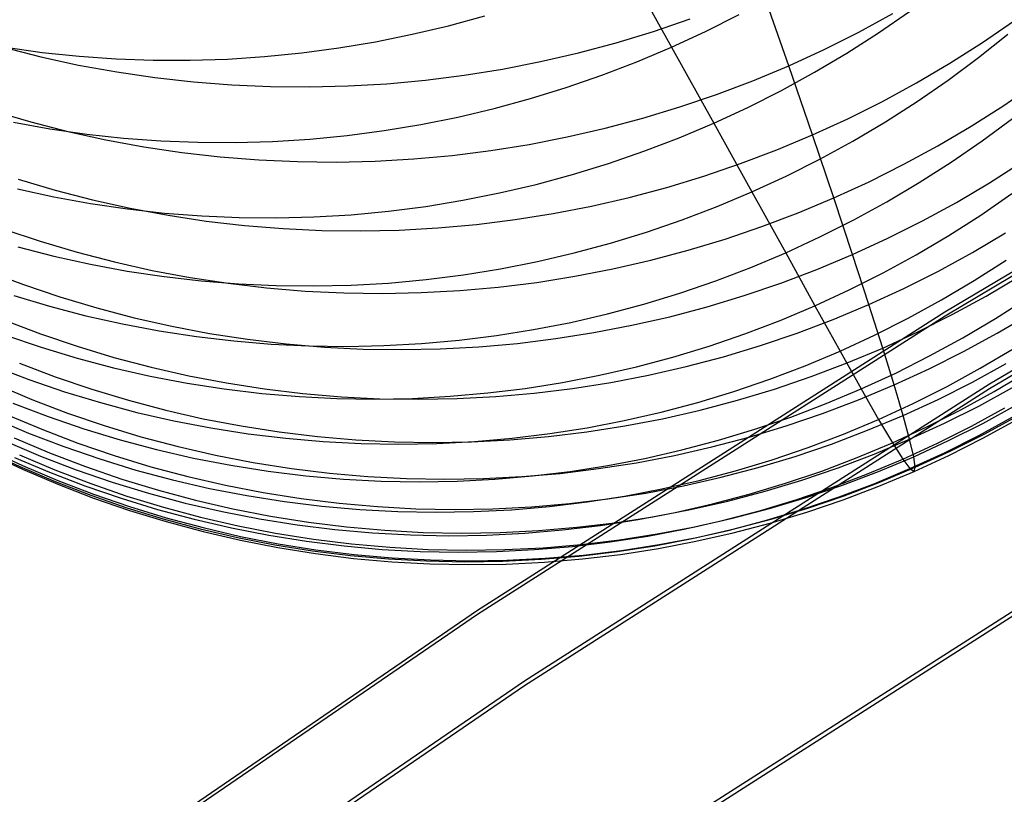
# Model space of a CAD drawing. Header units: millimetres. Extents: x 119 to 175.9, y -203.1 to -153.8.
# Tile 104 of 256: x 135 to 136, y -164.7 to -163.9. Entities that reach past the tile are written whole.
import ezdxf

# ---------------------------------------------------------------- set-up
doc = ezdxf.new("R2010")
doc.units = ezdxf.units.MM
doc.header["$MEASUREMENT"] = 0
doc.layers.add('Layer 01', color=5, linetype='Continuous', true_color=0x0000ff)

msp = doc.modelspace()

# ---------------------------------------------------------------- linework, layer by layer
at = {"layer": 'Layer 01'}
for p, q in [((135.6006, -163.8432, 30.3851), (135.6485, -163.9296, 30.7322)), ((135.7709, -163.949, 39.1681), (135.7434, -163.8702, 39.5326)), ((135.4162, -163.9073, 30.395), (135.4539, -163.897, 30.3923)), ((135.6297, -163.9133, 39.5333), (135.6681, -163.9002, 39.5334)), ((135.6841, -163.9132, 30.7315), (135.7191, -163.8955, 30.731)), ((135.8439, -163.914, 39.1661), (135.8795, -163.8946, 39.1646)), ((135.8646, -163.9148, 31.0882), (135.8969, -163.8925, 31.0891)), ((135.3783, -163.9163, 30.3981), (135.4162, -163.9073, 30.395)), ((136.4304, -163.9108, 34.8763), (135.9336, -164.206, 34.8767)), ((135.973, -163.9247, 38.7966), (136.0064, -163.9019, 38.7944)), ((135.3401, -163.9241, 30.4016), (135.3783, -163.9163, 30.3981)), ((135.5909, -163.9251, 39.5328), (135.6297, -163.9133, 39.5333)), ((135.6485, -163.9296, 30.7322), (135.6841, -163.9132, 30.7315)), ((135.8077, -163.9321, 39.1672), (135.8439, -163.914, 39.1661)), ((135.8315, -163.9359, 31.0877), (135.8646, -163.9148, 31.0882)), ((136.4306, -163.9148, 31.6802), (135.9338, -164.21, 31.6806)), ((135.9686, -163.9406, 31.4565), (135.9994, -163.9162, 31.4578)), ((134.9523, -163.9298, 39.4824), (134.9912, -163.9397, 39.4878)), ((134.9545, -163.9298, 30.4552), (134.9926, -163.9351, 30.4484)), ((135.2631, -163.9357, 30.4096), (135.3017, -163.9305, 30.4054)), ((135.3017, -163.9305, 30.4054), (135.3401, -163.9241, 30.4016)), ((135.5517, -163.9356, 39.5321), (135.5909, -163.9251, 39.5328)), ((135.6125, -163.9449, 30.7334), (135.6485, -163.9296, 30.7322)), ((135.6485, -163.9296, 30.7322), (135.6926, -164.0089, 31.0886)), ((135.9389, -163.9464, 38.7985), (135.973, -163.9247, 38.7966)), ((134.9912, -163.9397, 39.4878), (135.0305, -163.9483, 39.4929)), ((134.9926, -163.9351, 30.4484), (135.031, -163.9391, 30.4419)), ((135.031, -163.9391, 30.4419), (135.0695, -163.9418, 30.4357)), ((135.0695, -163.9418, 30.4357), (135.1082, -163.9432, 30.4298)), ((135.1857, -163.9421, 30.419), (135.2244, -163.9395, 30.4141)), ((135.2244, -163.9395, 30.4141), (135.2631, -163.9357, 30.4096)), ((135.5122, -163.9447, 39.531), (135.5517, -163.9356, 39.5321)), ((135.7709, -163.949, 39.1681), (135.8077, -163.9321, 39.1672)), ((135.7977, -163.9559, 31.0875), (135.8315, -163.9359, 31.0877)), ((135.9371, -163.964, 31.4555), (135.9686, -163.9406, 31.4565)), ((135.0305, -163.9483, 39.4929), (135.0702, -163.9555, 39.4977)), ((135.1082, -163.9432, 30.4298), (135.1469, -163.9433, 30.4242)), ((135.1469, -163.9433, 30.4242), (135.1857, -163.9421, 30.419)), ((135.4724, -163.9525, 39.5295), (135.5122, -163.9447, 39.531)), ((135.5759, -163.9589, 30.7348), (135.6125, -163.9449, 30.7334)), ((135.7335, -163.9646, 39.1686), (135.7709, -163.949, 39.1681)), ((135.7957, -164.0212, 38.8035), (135.7709, -163.949, 39.1681)), ((135.9041, -163.9669, 38.8002), (135.9389, -163.9464, 38.7985)), ((135.0702, -163.9555, 39.4977), (135.11, -163.9613, 39.5023)), ((135.11, -163.9613, 39.5023), (135.1501, -163.9658, 39.5066)), ((135.3923, -163.964, 39.5257), (135.4324, -163.9589, 39.5278)), ((135.4324, -163.9589, 39.5278), (135.4724, -163.9525, 39.5295)), ((135.5389, -163.9717, 30.7367), (135.5759, -163.9589, 30.7348)), ((135.7633, -163.9747, 31.0875), (135.7977, -163.9559, 31.0875)), ((135.1501, -163.9658, 39.5066), (135.1903, -163.969, 39.5105)), ((135.1903, -163.969, 39.5105), (135.2307, -163.9707, 39.5142)), ((135.2307, -163.9707, 39.5142), (135.2711, -163.9711, 39.5175)), ((135.2711, -163.9711, 39.5175), (135.3115, -163.9701, 39.5206)), ((135.3115, -163.9701, 39.5206), (135.3519, -163.9678, 39.5233)), ((135.3519, -163.9678, 39.5233), (135.3923, -163.964, 39.5257)), ((135.5015, -163.9833, 30.7388), (135.5389, -163.9717, 30.7367)), ((135.6956, -163.9789, 39.1689), (135.7335, -163.9646, 39.1686)), ((135.8686, -163.9862, 38.8016), (135.9041, -163.9669, 38.8002)), ((135.9047, -163.9863, 31.4547), (135.9371, -163.964, 31.4555)), ((135.995, -163.9904, 38.4315), (136.0282, -163.9675, 38.4295)), ((135.6573, -163.992, 39.1688), (135.6956, -163.9789, 39.1689)), ((135.7283, -163.9924, 31.0879), (135.7633, -163.9747, 31.0875)), ((135.4638, -163.9936, 30.7413), (135.5015, -163.9833, 30.7388)), ((135.6186, -164.0038, 39.1685), (135.6573, -163.992, 39.1688)), ((135.6926, -164.0089, 31.0886), (135.7283, -163.9924, 31.0879)), ((135.8325, -164.0043, 38.8027), (135.8686, -163.9862, 38.8016)), ((135.8716, -164.0075, 31.4542), (135.9047, -163.9863, 31.4547)), ((135.9609, -164.012, 38.4333), (135.995, -163.9904, 38.4315)), ((136.4744, -163.9874, 35.1399), (135.9801, -164.2811, 35.1403)), ((136.4746, -163.9921, 31.4167), (135.9802, -164.2858, 31.4171)), ((134.9419, -163.9963, 39.1171), (134.9805, -164.0076, 39.1224)), ((135.3874, -164.0102, 30.7473), (135.4257, -164.0025, 30.7441)), ((135.4257, -164.0025, 30.7441), (135.4638, -163.9936, 30.7413)), ((134.9626, -164.008, 30.8027), (135.0006, -164.0148, 30.7962)), ((134.9805, -164.0076, 39.1224), (135.0194, -164.0175, 39.1273)), ((135.3489, -164.0166, 30.7508), (135.3874, -164.0102, 30.7473)), ((135.5794, -164.0142, 39.1678), (135.6186, -164.0038, 39.1685)), ((135.6565, -164.0242, 31.0897), (135.6926, -164.0089, 31.0886)), ((135.6926, -164.0089, 31.0886), (135.7325, -164.0805, 31.4551)), ((135.7957, -164.0212, 38.8035), (135.8325, -164.0043, 38.8027)), ((135.8378, -164.0275, 31.454), (135.8716, -164.0075, 31.4542)), ((135.9262, -164.0325, 38.4348), (135.9609, -164.012, 38.4333)), ((135.9726, -164.0273, 31.8309), (136.0042, -164.0039, 31.8318)), ((135.0006, -164.0148, 30.7962), (135.0389, -164.0202, 30.79)), ((135.0194, -164.0175, 39.1273), (135.0587, -164.0262, 39.132)), ((135.0389, -164.0202, 30.79), (135.0774, -164.0244, 30.7841)), ((135.2715, -164.0255, 30.7588), (135.3103, -164.0217, 30.7546)), ((135.3103, -164.0217, 30.7546), (135.3489, -164.0166, 30.7508)), ((135.5002, -164.031, 39.1655), (135.54, -164.0233, 39.1668)), ((135.54, -164.0233, 39.1668), (135.5794, -164.0142, 39.1678)), ((135.7584, -164.0368, 38.804), (135.7957, -164.0212, 38.8035)), ((135.8179, -164.0868, 38.4379), (135.7957, -164.0212, 38.8035)), ((135.0587, -164.0262, 39.132), (135.0983, -164.0334, 39.1365)), ((135.0774, -164.0244, 30.7841), (135.1161, -164.0273, 30.7784)), ((135.0983, -164.0334, 39.1365), (135.1381, -164.0394, 39.1407)), ((135.1161, -164.0273, 30.7784), (135.1549, -164.0288, 30.773)), ((135.1549, -164.0288, 30.773), (135.1937, -164.029, 30.768)), ((135.1937, -164.029, 30.768), (135.2326, -164.0279, 30.7632)), ((135.2326, -164.0279, 30.7632), (135.2715, -164.0255, 30.7588)), ((135.4603, -164.0374, 39.1639), (135.5002, -164.031, 39.1655)), ((135.6199, -164.0382, 31.091), (135.6565, -164.0242, 31.0897)), ((135.8033, -164.0464, 31.4541), (135.8378, -164.0275, 31.454)), ((135.8907, -164.0518, 38.4361), (135.9262, -164.0325, 38.4348)), ((135.9402, -164.0496, 31.8302), (135.9726, -164.0273, 31.8309)), ((135.1381, -164.0394, 39.1407), (135.1782, -164.0439, 39.1446)), ((135.1782, -164.0439, 39.1446), (135.2184, -164.0471, 39.1482)), ((135.3799, -164.0462, 39.1599), (135.4201, -164.0425, 39.1621)), ((135.4201, -164.0425, 39.1621), (135.4603, -164.0374, 39.1639)), ((135.5828, -164.051, 31.0926), (135.6199, -164.0382, 31.091)), ((135.7206, -164.0511, 38.8043), (135.7584, -164.0368, 38.804)), ((135.2184, -164.0471, 39.1482), (135.2587, -164.0489, 39.1516)), ((135.2587, -164.0489, 39.1516), (135.2991, -164.0494, 39.1546)), ((135.2991, -164.0494, 39.1546), (135.3395, -164.0485, 39.1574)), ((135.3395, -164.0485, 39.1574), (135.3799, -164.0462, 39.1599)), ((135.5453, -164.0625, 31.0945), (135.5828, -164.051, 31.0926)), ((135.6823, -164.0642, 38.8043), (135.7206, -164.0511, 38.8043)), ((135.7682, -164.0641, 31.4544), (135.8033, -164.0464, 31.4541)), ((135.8546, -164.0699, 38.4371), (135.8907, -164.0518, 38.4361)), ((135.907, -164.0708, 31.8298), (135.9402, -164.0496, 31.8302)), ((135.9803, -164.071, 38.0663), (136.0143, -164.0493, 38.0647)), ((135.5075, -164.0727, 31.0968), (135.5453, -164.0625, 31.0945)), ((135.6436, -164.0759, 38.804), (135.6823, -164.0642, 38.8043)), ((135.7325, -164.0805, 31.4551), (135.7682, -164.0641, 31.4544)), ((134.9675, -164.0674, 38.7576), (135.006, -164.0788, 38.7623)), ((135.4694, -164.0816, 31.0993), (135.5075, -164.0727, 31.0968)), ((135.8179, -164.0868, 38.4379), (135.8546, -164.0699, 38.4371)), ((135.8731, -164.0909, 31.8296), (135.907, -164.0708, 31.8298)), ((135.9456, -164.0915, 38.0677), (135.9803, -164.071, 38.0663)), ((134.9669, -164.0774, 31.1577), (135.0047, -164.0857, 31.1517)), ((135.006, -164.0788, 38.7623), (135.045, -164.0888, 38.7669)), ((135.431, -164.0893, 31.1021), (135.4694, -164.0816, 31.0993)), ((135.6045, -164.0863, 38.8034), (135.6436, -164.0759, 38.804)), ((135.6963, -164.0958, 31.4559), (135.7325, -164.0805, 31.4551)), ((135.7325, -164.0805, 31.4551), (135.7677, -164.144, 31.8305)), ((135.971, -164.1047, 32.2124), (136.0034, -164.0823, 32.2129)), ((135.0047, -164.0857, 31.1517), (135.0429, -164.0926, 31.1459)), ((135.0429, -164.0926, 31.1459), (135.0814, -164.0983, 31.1403)), ((135.045, -164.0888, 38.7669), (135.0842, -164.0975, 38.7711)), ((135.3536, -164.1006, 31.1087), (135.3924, -164.0956, 31.1053)), ((135.3924, -164.0956, 31.1053), (135.431, -164.0893, 31.1021)), ((135.5254, -164.1031, 38.8014), (135.5651, -164.0953, 38.8025)), ((135.5651, -164.0953, 38.8025), (135.6045, -164.0863, 38.8034)), ((135.6596, -164.1098, 31.4571), (135.6963, -164.0958, 31.4559)), ((135.7806, -164.1024, 38.4384), (135.8179, -164.0868, 38.4379)), ((135.8375, -164.1457, 38.0706), (135.8179, -164.0868, 38.4379)), ((135.8386, -164.1098, 31.8297), (135.8731, -164.0909, 31.8296)), ((135.9102, -164.1108, 38.0689), (135.9456, -164.0915, 38.0677)), ((135.0814, -164.0983, 31.1403), (135.12, -164.1026, 31.135)), ((135.0842, -164.0975, 38.7711), (135.1238, -164.1049, 38.7752)), ((135.12, -164.1026, 31.135), (135.1588, -164.1056, 31.13)), ((135.1238, -164.1049, 38.7752), (135.1636, -164.1109, 38.779)), ((135.1588, -164.1056, 31.13), (135.1977, -164.1073, 31.1252)), ((135.2757, -164.1066, 31.1164), (135.3147, -164.1043, 31.1124)), ((135.3147, -164.1043, 31.1124), (135.3536, -164.1006, 31.1087)), ((135.4855, -164.1094, 38.8), (135.5254, -164.1031, 38.8014)), ((135.7429, -164.1167, 38.4387), (135.7806, -164.1024, 38.4384)), ((135.9378, -164.1259, 32.212), (135.971, -164.1047, 32.2124)), ((135.1636, -164.1109, 38.779), (135.2036, -164.1155, 38.7825)), ((135.1977, -164.1073, 31.1252), (135.2367, -164.1076, 31.1206)), ((135.2036, -164.1155, 38.7825), (135.2438, -164.1188, 38.7858)), ((135.2367, -164.1076, 31.1206), (135.2757, -164.1066, 31.1164)), ((135.4051, -164.118, 38.7963), (135.4454, -164.1144, 38.7983)), ((135.4454, -164.1144, 38.7983), (135.4855, -164.1094, 38.8)), ((135.6224, -164.1226, 31.4585), (135.6596, -164.1098, 31.4571)), ((135.8034, -164.1275, 31.83), (135.8386, -164.1098, 31.8297)), ((135.8741, -164.1289, 38.0698), (135.9102, -164.1108, 38.0689)), ((134.9524, -164.1193, 38.3927), (134.9905, -164.132, 38.3972)), ((135.2438, -164.1188, 38.7858), (135.2841, -164.1207, 38.7888)), ((135.2841, -164.1207, 38.7888), (135.3245, -164.1212, 38.7916)), ((135.3245, -164.1212, 38.7916), (135.3648, -164.1203, 38.7941)), ((135.3648, -164.1203, 38.7941), (135.4051, -164.118, 38.7963)), ((135.5849, -164.134, 31.4602), (135.6224, -164.1226, 31.4585)), ((135.7046, -164.1297, 38.4387), (135.7429, -164.1167, 38.4387)), ((135.9038, -164.146, 32.2119), (135.9378, -164.1259, 32.212)), ((135.9624, -164.1437, 37.6981), (135.997, -164.1232, 37.6968)), ((134.9905, -164.132, 38.3972), (135.029, -164.1435, 38.4014)), ((135.547, -164.1442, 31.4621), (135.5849, -164.134, 31.4602)), ((135.666, -164.1414, 38.4385), (135.7046, -164.1297, 38.4387)), ((135.7677, -164.144, 31.8305), (135.8034, -164.1275, 31.83)), ((135.8375, -164.1457, 38.0706), (135.8741, -164.1289, 38.0698)), ((134.967, -164.1377, 31.5209), (135.0047, -164.1475, 31.5154)), ((135.029, -164.1435, 38.4014), (135.0679, -164.1536, 38.4055)), ((135.5088, -164.1531, 31.4644), (135.547, -164.1442, 31.4621)), ((135.6269, -164.1518, 38.438), (135.666, -164.1414, 38.4385)), ((135.7314, -164.1593, 31.8312), (135.7677, -164.144, 31.8305)), ((135.7677, -164.144, 31.8305), (135.7982, -164.1992, 32.2126)), ((135.8003, -164.1613, 38.0711), (135.8375, -164.1457, 38.0706)), ((135.8544, -164.1979, 37.7007), (135.8375, -164.1457, 38.0706)), ((135.8693, -164.165, 32.2119), (135.9038, -164.146, 32.2119)), ((135.927, -164.163, 37.6991), (135.9624, -164.1437, 37.6981)), ((135.0047, -164.1475, 31.5154), (135.0427, -164.1559, 31.5101)), ((135.0427, -164.1559, 31.5101), (135.081, -164.163, 31.5051)), ((135.0679, -164.1536, 38.4055), (135.1071, -164.1624, 38.4093)), ((135.4703, -164.1607, 31.4668), (135.5088, -164.1531, 31.4644)), ((135.5876, -164.1608, 38.4373), (135.6269, -164.1518, 38.438)), ((135.9641, -164.173, 32.6), (135.9974, -164.1517, 32.6003)), ((134.9353, -164.1631, 38.027), (134.9729, -164.1772, 38.0311)), ((135.081, -164.163, 31.5051), (135.1196, -164.1688, 31.5002)), ((135.1071, -164.1624, 38.4093), (135.1467, -164.1698, 38.4129)), ((135.3927, -164.1719, 31.4726), (135.4316, -164.1669, 31.4696)), ((135.4316, -164.1669, 31.4696), (135.4703, -164.1607, 31.4668)), ((135.5479, -164.1685, 38.4363), (135.5876, -164.1608, 38.4373)), ((135.6947, -164.1733, 31.8322), (135.7314, -164.1593, 31.8312)), ((135.7625, -164.1756, 38.0713), (135.8003, -164.1613, 38.0711)), ((135.834, -164.1827, 32.2122), (135.8693, -164.165, 32.2119)), ((135.891, -164.1811, 37.7), (135.927, -164.163, 37.6991)), ((134.9729, -164.1772, 38.0311), (135.0109, -164.19, 38.035)), ((135.1196, -164.1688, 31.5002), (135.1584, -164.1733, 31.4956)), ((135.1467, -164.1698, 38.4129), (135.1865, -164.1758, 38.4163)), ((135.1584, -164.1733, 31.4956), (135.1973, -164.1764, 31.4912)), ((135.1865, -164.1758, 38.4163), (135.2265, -164.1805, 38.4195)), ((135.1973, -164.1764, 31.4912), (135.2364, -164.1782, 31.487)), ((135.2755, -164.1786, 31.483), (135.3146, -164.1777, 31.4793)), ((135.3146, -164.1777, 31.4793), (135.3537, -164.1755, 31.4758)), ((135.3537, -164.1755, 31.4758), (135.3927, -164.1719, 31.4726)), ((135.468, -164.1798, 38.4335), (135.5081, -164.1748, 38.435)), ((135.5081, -164.1748, 38.435), (135.5479, -164.1685, 38.4363)), ((135.6574, -164.186, 31.8334), (135.6947, -164.1733, 31.8322)), ((135.7244, -164.1886, 38.0714), (135.7625, -164.1756, 38.0713)), ((135.9302, -164.1932, 32.5999), (135.9641, -164.173, 32.6)), ((135.9766, -164.1891, 37.3251), (136.0112, -164.1687, 37.324)), ((135.2265, -164.1805, 38.4195), (135.2666, -164.1839, 38.4224)), ((135.2364, -164.1782, 31.487), (135.2755, -164.1786, 31.483)), ((135.2666, -164.1839, 38.4224), (135.3069, -164.1858, 38.4251)), ((135.3069, -164.1858, 38.4251), (135.3472, -164.1864, 38.4276)), ((135.3472, -164.1864, 38.4276), (135.3875, -164.1855, 38.4298)), ((135.3875, -164.1855, 38.4298), (135.4278, -164.1833, 38.4318)), ((135.4278, -164.1833, 38.4318), (135.468, -164.1798, 38.4335)), ((135.6198, -164.1975, 31.8349), (135.6574, -164.186, 31.8334)), ((135.7982, -164.1992, 32.2126), (135.834, -164.1827, 32.2122)), ((135.8544, -164.1979, 37.7007), (135.891, -164.1811, 37.7)), ((134.9628, -164.1886, 31.8919), (135.0002, -164.1998, 31.887)), ((135.0109, -164.19, 38.035), (135.0494, -164.2015, 38.0388)), ((135.5818, -164.2076, 31.8366), (135.6198, -164.1975, 31.8349)), ((135.6857, -164.2002, 38.0712), (135.7244, -164.1886, 38.0714)), ((135.8173, -164.2134, 37.7011), (135.8544, -164.1979, 37.7007)), ((135.8688, -164.2433, 37.3274), (135.8544, -164.1979, 37.7007)), ((135.8955, -164.2121, 32.6), (135.9302, -164.1932, 32.5999)), ((135.9413, -164.2084, 37.326), (135.9766, -164.1891, 37.3251)), ((135.9864, -164.2124, 32.9929), (136.0197, -164.191, 32.9931)), ((135.0002, -164.1998, 31.887), (135.038, -164.2096, 31.8823)), ((135.0494, -164.2015, 38.0388), (135.0883, -164.2117, 38.0423)), ((135.9336, -164.206, 34.8767), (135.4463, -164.517, 34.8771)), ((135.5435, -164.2165, 31.8385), (135.5818, -164.2076, 31.8366)), ((135.6468, -164.2106, 38.0708), (135.6857, -164.2002, 38.0712)), ((135.7619, -164.2145, 32.2133), (135.7982, -164.1992, 32.2126)), ((135.7982, -164.1992, 32.2126), (135.8244, -164.2464, 32.6006)), ((135.9054, -164.2265, 37.3268), (135.9413, -164.2084, 37.326)), ((135.9883, -164.2277, 36.9482), (136.0228, -164.2073, 36.9472)), ((134.9532, -164.2143, 37.6633), (134.9908, -164.2285, 37.6668)), ((135.038, -164.2096, 31.8823), (135.0761, -164.2182, 31.8778)), ((135.0761, -164.2182, 31.8778), (135.1146, -164.2254, 31.8734)), ((135.0883, -164.2117, 38.0423), (135.1275, -164.2206, 38.0457)), ((135.9338, -164.21, 31.6806), (135.4465, -164.521, 31.681)), ((135.5049, -164.224, 31.8406), (135.5435, -164.2165, 31.8385)), ((135.6074, -164.2196, 38.0702), (135.6468, -164.2106, 38.0708)), ((135.7251, -164.2285, 32.2141), (135.7619, -164.2145, 32.2133)), ((135.7796, -164.2277, 37.7014), (135.8173, -164.2134, 37.7011)), ((135.8603, -164.2299, 32.6002), (135.8955, -164.2121, 32.6)), ((135.9524, -164.2325, 32.9928), (135.9864, -164.2124, 32.9929)), ((134.9908, -164.2285, 37.6668), (135.0288, -164.2414, 37.6703)), ((135.1146, -164.2254, 31.8734), (135.1533, -164.2314, 31.8693)), ((135.1275, -164.2206, 38.0457), (135.167, -164.228, 38.0489)), ((135.167, -164.228, 38.0489), (135.2067, -164.2342, 38.0519)), ((135.4661, -164.2302, 31.8429), (135.5049, -164.224, 31.8406)), ((135.528, -164.2335, 38.0683), (135.5678, -164.2272, 38.0693)), ((135.5678, -164.2272, 38.0693), (135.6074, -164.2196, 38.0702)), ((135.6878, -164.2412, 32.2151), (135.7251, -164.2285, 32.2141)), ((135.7415, -164.2407, 37.7015), (135.7796, -164.2277, 37.7014)), ((135.8688, -164.2433, 37.3274), (135.9054, -164.2265, 37.3268)), ((135.9531, -164.247, 36.949), (135.9883, -164.2277, 36.9482)), ((134.9542, -164.2299, 32.2691), (134.9913, -164.2425, 32.2648)), ((135.1533, -164.2314, 31.8693), (135.1922, -164.2359, 31.8653)), ((135.1922, -164.2359, 31.8653), (135.2312, -164.2392, 31.8615)), ((135.2067, -164.2342, 38.0519), (135.2467, -164.2389, 38.0547)), ((135.2312, -164.2392, 31.8615), (135.2704, -164.241, 31.8579)), ((135.2467, -164.2389, 38.0547), (135.2868, -164.2423, 38.0573)), ((135.3488, -164.2408, 31.8513), (135.388, -164.2386, 31.8483)), ((135.388, -164.2386, 31.8483), (135.4271, -164.2351, 31.8455)), ((135.4271, -164.2351, 31.8455), (135.4661, -164.2302, 31.8429)), ((135.4478, -164.242, 38.0655), (135.488, -164.2384, 38.067)), ((135.488, -164.2384, 38.067), (135.528, -164.2335, 38.0683)), ((135.8244, -164.2464, 32.6006), (135.8603, -164.2299, 32.6002)), ((135.9177, -164.2515, 32.9929), (135.9524, -164.2325, 32.9928)), ((134.9913, -164.2425, 32.2648), (135.0289, -164.2538, 32.2607)), ((135.0288, -164.2414, 37.6703), (135.0672, -164.253, 37.6735)), ((135.2704, -164.241, 31.8579), (135.3096, -164.2416, 31.8545)), ((135.2868, -164.2423, 38.0573), (135.327, -164.2443, 38.0596)), ((135.3096, -164.2416, 31.8545), (135.3488, -164.2408, 31.8513)), ((135.327, -164.2443, 38.0596), (135.3673, -164.2449, 38.0618)), ((135.3673, -164.2449, 38.0618), (135.4076, -164.2441, 38.0637)), ((135.4076, -164.2441, 38.0637), (135.4478, -164.242, 38.0655)), ((135.6501, -164.2527, 32.2164), (135.6878, -164.2412, 32.2151)), ((135.7029, -164.2523, 37.7014), (135.7415, -164.2407, 37.7015)), ((135.788, -164.2617, 32.6011), (135.8244, -164.2464, 32.6006)), ((135.8244, -164.2464, 32.6006), (135.8464, -164.2859, 32.9934)), ((135.8317, -164.2588, 37.3279), (135.8688, -164.2433, 37.3274)), ((135.8807, -164.2818, 36.9502), (135.8688, -164.2433, 37.3274)), ((135.9172, -164.265, 36.9497), (135.9531, -164.247, 36.949)), ((135.9706, -164.2643, 33.3892), (136.0047, -164.2441, 33.3893)), ((134.9687, -164.2589, 37.2962), (135.0062, -164.2732, 37.2992)), ((135.0289, -164.2538, 32.2607), (135.0668, -164.2638, 32.2567)), ((135.0672, -164.253, 37.6735), (135.1061, -164.2632, 37.6766)), ((135.612, -164.2628, 32.2178), (135.6501, -164.2527, 32.2164)), ((135.664, -164.2626, 37.7011), (135.7029, -164.2523, 37.7014)), ((135.7941, -164.2731, 37.3281), (135.8317, -164.2588, 37.3279)), ((135.8824, -164.2693, 32.9931), (135.9177, -164.2515, 32.9929)), ((135.9623, -164.2788, 36.5669), (135.9975, -164.2595, 36.5662)), ((134.9417, -164.2621, 32.6516), (134.9784, -164.2761, 32.6479)), ((135.0668, -164.2638, 32.2567), (135.1051, -164.2725, 32.2528)), ((135.1061, -164.2632, 37.6766), (135.1453, -164.2721, 37.6795)), ((135.5736, -164.2716, 32.2194), (135.612, -164.2628, 32.2178)), ((135.6247, -164.2716, 37.7005), (135.664, -164.2626, 37.7011)), ((135.7511, -164.2757, 32.6018), (135.788, -164.2617, 32.6011)), ((135.8464, -164.2859, 32.9934), (135.8824, -164.2693, 32.9931)), ((135.8807, -164.2818, 36.9502), (135.9172, -164.265, 36.9497)), ((135.9359, -164.2833, 33.3893), (135.9706, -164.2643, 33.3892)), ((135.9852, -164.2886, 33.7884), (136.0193, -164.2683, 33.7883)), ((134.9784, -164.2761, 32.6479), (135.0157, -164.2888, 32.6443)), ((135.0062, -164.2732, 37.2992), (135.0441, -164.2861, 37.3021)), ((135.1051, -164.2725, 32.2528), (135.1436, -164.2799, 32.2491)), ((135.1436, -164.2799, 32.2491), (135.1824, -164.2859, 32.2456)), ((135.1453, -164.2721, 37.6795), (135.1847, -164.2796, 37.6823)), ((135.1847, -164.2796, 37.6823), (135.2244, -164.2858, 37.6849)), ((135.496, -164.2853, 32.2232), (135.5349, -164.2791, 32.2212)), ((135.5349, -164.2791, 32.2212), (135.5736, -164.2716, 32.2194)), ((135.5454, -164.2855, 37.6989), (135.5852, -164.2792, 37.6998)), ((135.5852, -164.2792, 37.6998), (135.6247, -164.2716, 37.7005)), ((135.7137, -164.2885, 32.6027), (135.7511, -164.2757, 32.6018)), ((135.756, -164.286, 37.3282), (135.7941, -164.2731, 37.3281)), ((135.9265, -164.2968, 36.5675), (135.9623, -164.2788, 36.5669)), ((134.9446, -164.2812, 36.9224), (134.9816, -164.2968, 36.925)), ((135.0157, -164.2888, 32.6443), (135.0533, -164.3002, 32.6409)), ((135.0441, -164.2861, 37.3021), (135.0825, -164.2977, 37.3049)), ((135.1824, -164.2859, 32.2456), (135.2214, -164.2905, 32.2422)), ((135.2214, -164.2905, 32.2422), (135.2606, -164.2939, 32.239)), ((135.2244, -164.2858, 37.6849), (135.2644, -164.2906, 37.6873)), ((135.2644, -164.2906, 37.6873), (135.3044, -164.294, 37.6895)), ((135.4178, -164.2936, 32.2277), (135.457, -164.2901, 32.2254)), ((135.457, -164.2901, 32.2254), (135.496, -164.2853, 32.2232)), ((135.4653, -164.2939, 37.6965), (135.5054, -164.2904, 37.6978)), ((135.9801, -164.2811, 35.1403), (135.4952, -164.5906, 35.1407)), ((135.9802, -164.2858, 31.4171), (135.4953, -164.5953, 31.4175)), ((135.5054, -164.2904, 37.6978), (135.5454, -164.2855, 37.6989)), ((135.6759, -164.2999, 32.6037), (135.7137, -164.2885, 32.6027)), ((135.7175, -164.2976, 37.3282), (135.756, -164.286, 37.3282)), ((135.81, -164.3012, 32.9939), (135.8464, -164.2859, 32.9934)), ((135.8436, -164.2973, 36.9506), (135.8807, -164.2818, 36.9502)), ((135.8464, -164.2859, 32.9934), (135.8645, -164.3177, 33.3898)), ((135.89, -164.3135, 36.568), (135.8807, -164.2818, 36.9502)), ((135.9005, -164.3011, 33.3895), (135.9359, -164.2833, 33.3893)), ((135.9504, -164.3076, 33.7885), (135.9852, -164.2886, 33.7884)), ((135.969, -164.3037, 36.1795), (136.0042, -164.2845, 36.1789)), ((134.9618, -164.3007, 33.0353), (134.9987, -164.3148, 33.0323)), ((134.9816, -164.2968, 36.925), (135.019, -164.3111, 36.9275)), ((135.0533, -164.3002, 32.6409), (135.0913, -164.3103, 32.6375)), ((135.0825, -164.2977, 37.3049), (135.1213, -164.308, 37.3075)), ((135.2606, -164.2939, 32.239), (135.2998, -164.2958, 32.2359)), ((135.2998, -164.2958, 32.2359), (135.3391, -164.2964, 32.233)), ((135.3044, -164.294, 37.6895), (135.3446, -164.2961, 37.6915)), ((135.3391, -164.2964, 32.233), (135.3785, -164.2957, 32.2303)), ((135.3446, -164.2961, 37.6915), (135.3849, -164.2967, 37.6934)), ((135.3785, -164.2957, 32.2303), (135.4178, -164.2936, 32.2277)), ((135.3849, -164.2967, 37.6934), (135.4251, -164.296, 37.6951)), ((135.4251, -164.296, 37.6951), (135.4653, -164.2939, 37.6965)), ((135.6378, -164.31, 32.6049), (135.6759, -164.2999, 32.6037)), ((135.6786, -164.3079, 37.3279), (135.7175, -164.2976, 37.3282)), ((135.773, -164.3152, 32.9945), (135.81, -164.3012, 32.9939)), ((135.8061, -164.3116, 36.9509), (135.8436, -164.2973, 36.9506)), ((135.8645, -164.3177, 33.3898), (135.9005, -164.3011, 33.3895)), ((135.89, -164.3135, 36.568), (135.9265, -164.2968, 36.5675)), ((135.019, -164.3111, 36.9275), (135.057, -164.3241, 36.9299)), ((135.0913, -164.3103, 32.6375), (135.1297, -164.3191, 32.6343)), ((135.1213, -164.308, 37.3075), (135.1605, -164.3169, 37.3099)), ((135.5993, -164.3188, 32.6063), (135.6378, -164.31, 32.6049)), ((135.6394, -164.3169, 37.3275), (135.6786, -164.3079, 37.3279)), ((135.9149, -164.3255, 33.7887), (135.9504, -164.3076, 33.7885)), ((135.9333, -164.3217, 36.1799), (135.969, -164.3037, 36.1795)), ((135.9613, -164.3247, 34.1893), (135.9962, -164.3056, 34.1891)), ((135.9732, -164.3218, 35.7869), (136.0083, -164.3026, 35.7864)), ((134.9417, -164.3165, 33.4258), (134.9781, -164.3319, 33.4233)), ((134.9552, -164.3124, 36.5465), (134.9921, -164.328, 36.5486)), ((134.9987, -164.3148, 33.0323), (135.036, -164.3276, 33.0294)), ((135.1297, -164.3191, 32.6343), (135.1684, -164.3265, 32.6312)), ((135.1605, -164.3169, 37.3099), (135.1999, -164.3245, 37.3123)), ((135.5606, -164.3263, 32.6078), (135.5993, -164.3188, 32.6063)), ((135.5999, -164.3245, 37.327), (135.6394, -164.3169, 37.3275)), ((135.7356, -164.3279, 32.9952), (135.773, -164.3152, 32.9945)), ((135.768, -164.3245, 36.951), (135.8061, -164.3116, 36.9509)), ((135.828, -164.333, 33.3902), (135.8645, -164.3177, 33.3898)), ((135.853, -164.329, 36.5683), (135.89, -164.3135, 36.568)), ((135.8645, -164.3177, 33.3898), (135.8789, -164.3421, 33.789)), ((135.8969, -164.3384, 36.1803), (135.89, -164.3135, 36.568)), ((135.8969, -164.3384, 36.1803), (135.9333, -164.3217, 36.1799)), ((135.9689, -164.3345, 34.5906), (136.0038, -164.3154, 34.5904)), ((135.9733, -164.3372, 34.9915), (136.0083, -164.3181, 34.9912)), ((135.9747, -164.333, 35.3906), (136.0097, -164.3138, 35.3902)), ((134.9781, -164.3319, 33.4233), (135.0151, -164.346, 33.4209)), ((134.9921, -164.328, 36.5486), (135.0295, -164.3423, 36.5505)), ((135.036, -164.3276, 33.0294), (135.0737, -164.339, 33.0266)), ((135.057, -164.3241, 36.9299), (135.0954, -164.3357, 36.9321)), ((135.1684, -164.3265, 32.6312), (135.2073, -164.3326, 32.6282)), ((135.1999, -164.3245, 37.3123), (135.2396, -164.3307, 37.3144)), ((135.2396, -164.3307, 37.3144), (135.2795, -164.3356, 37.3165)), ((135.5203, -164.3355, 37.3253), (135.5602, -164.3307, 37.3262)), ((135.5216, -164.3324, 32.6095), (135.5606, -164.3263, 32.6078)), ((135.5602, -164.3307, 37.3262), (135.5999, -164.3245, 37.327)), ((135.6977, -164.3394, 32.9961), (135.7356, -164.3279, 32.9952)), ((135.7296, -164.3361, 36.951), (135.768, -164.3245, 36.951)), ((135.8155, -164.3433, 36.5686), (135.853, -164.329, 36.5683)), ((135.8789, -164.3421, 33.789), (135.9149, -164.3255, 33.7887)), ((135.9258, -164.3425, 34.1895), (135.9613, -164.3247, 34.1893)), ((135.9375, -164.3398, 35.7873), (135.9732, -164.3218, 35.7869)), ((134.9543, -164.3404, 33.8164), (134.9908, -164.3559, 33.8146)), ((134.9633, -164.3369, 36.1652), (135.0002, -164.3525, 36.1667)), ((135.0737, -164.339, 33.0266), (135.1118, -164.3492, 33.0238)), ((135.0954, -164.3357, 36.9321), (135.1341, -164.346, 36.9343)), ((135.2073, -164.3326, 32.6282), (135.2464, -164.3373, 32.6254)), ((135.2464, -164.3373, 32.6254), (135.2856, -164.3407, 32.6227)), ((135.2795, -164.3356, 37.3165), (135.3195, -164.339, 37.3183)), ((135.2856, -164.3407, 32.6227), (135.325, -164.3427, 32.6201)), ((135.3195, -164.339, 37.3183), (135.3597, -164.3411, 37.3201)), ((135.3597, -164.3411, 37.3201), (135.3999, -164.3418, 37.3216)), ((135.3999, -164.3418, 37.3216), (135.44, -164.3411, 37.323)), ((135.4038, -164.3427, 32.6154), (135.4432, -164.3406, 32.6133)), ((135.44, -164.3411, 37.323), (135.4802, -164.339, 37.3242)), ((135.4432, -164.3406, 32.6133), (135.4825, -164.3372, 32.6113)), ((135.4802, -164.339, 37.3242), (135.5203, -164.3355, 37.3253)), ((135.4825, -164.3372, 32.6113), (135.5216, -164.3324, 32.6095)), ((135.6595, -164.3495, 32.9971), (135.6977, -164.3394, 32.9961)), ((135.6907, -164.3464, 36.9508), (135.7296, -164.3361, 36.951)), ((135.791, -164.347, 33.3907), (135.828, -164.333, 33.3902)), ((135.8423, -164.3574, 33.7893), (135.8789, -164.3421, 33.789)), ((135.86, -164.3539, 36.1807), (135.8969, -164.3384, 36.1803)), ((135.8789, -164.3421, 33.789), (135.8897, -164.3591, 34.1898)), ((135.9012, -164.3565, 35.7876), (135.8969, -164.3384, 36.1803)), ((135.9012, -164.3565, 35.7876), (135.9375, -164.3398, 35.7873)), ((135.9334, -164.3524, 34.5909), (135.9689, -164.3345, 34.5906)), ((135.9377, -164.3552, 34.9918), (135.9733, -164.3372, 34.9915)), ((135.939, -164.3509, 35.3909), (135.9747, -164.333, 35.3906)), ((134.9333, -164.3501, 34.6037), (134.9693, -164.3669, 34.603)), ((134.9357, -164.3487, 35.3886), (134.9719, -164.3656, 35.3891)), ((135.0002, -164.3525, 36.1667), (135.0375, -164.3668, 36.1681)), ((135.0151, -164.346, 33.4209), (135.0525, -164.3589, 33.4186)), ((135.0295, -164.3423, 36.5505), (135.0674, -164.3553, 36.5524)), ((135.1118, -164.3492, 33.0238), (135.1503, -164.358, 33.0212)), ((135.1341, -164.346, 36.9343), (135.1732, -164.355, 36.9363)), ((135.325, -164.3427, 32.6201), (135.3644, -164.3434, 32.6177)), ((135.3644, -164.3434, 32.6177), (135.4038, -164.3427, 32.6154)), ((135.6209, -164.3583, 32.9982), (135.6595, -164.3495, 32.9971)), ((135.6516, -164.3553, 36.9505), (135.6907, -164.3464, 36.9508)), ((135.7535, -164.3598, 33.3913), (135.791, -164.347, 33.3907)), ((135.7775, -164.3562, 36.5687), (135.8155, -164.3433, 36.5686)), ((135.8897, -164.3591, 34.1898), (135.9258, -164.3425, 34.1895)), ((135.8972, -164.369, 34.5911), (135.9334, -164.3524, 34.5909)), ((135.9028, -164.3676, 35.3912), (135.939, -164.3509, 35.3909)), ((134.936, -164.3528, 34.9968), (134.9721, -164.3697, 34.9968)), ((134.9635, -164.3572, 34.2092), (135, -164.3727, 34.208)), ((134.9689, -164.3546, 35.7789), (135.0057, -164.3702, 35.7799)), ((134.9908, -164.3559, 33.8146), (135.0278, -164.3701, 33.8128)), ((135.0525, -164.3589, 33.4186), (135.0903, -164.3704, 33.4164)), ((135.0674, -164.3553, 36.5524), (135.1057, -164.367, 36.5542)), ((135.1503, -164.358, 33.0212), (135.1891, -164.3655, 33.0187)), ((135.1732, -164.355, 36.9363), (135.2126, -164.3626, 36.9382)), ((135.2126, -164.3626, 36.9382), (135.2523, -164.3688, 36.94)), ((135.5821, -164.3657, 32.9994), (135.6209, -164.3583, 32.9982)), ((135.6121, -164.3628, 36.9501), (135.6516, -164.3553, 36.9505)), ((135.7155, -164.3712, 33.3921), (135.7535, -164.3598, 33.3913)), ((135.7391, -164.3677, 36.5687), (135.7775, -164.3562, 36.5687)), ((135.8052, -164.3715, 33.7897), (135.8423, -164.3574, 33.7893)), ((135.8225, -164.3681, 36.1809), (135.86, -164.3539, 36.1807)), ((135.8531, -164.3745, 34.1901), (135.8897, -164.3591, 34.1898)), ((135.8643, -164.3719, 35.7879), (135.9012, -164.3565, 35.7876)), ((135.8897, -164.3591, 34.1898), (135.8972, -164.369, 34.5911)), ((135.9028, -164.3676, 35.3912), (135.9012, -164.3565, 35.7876)), ((135.9015, -164.3718, 34.992), (135.9377, -164.3552, 34.9918)), ((134.9693, -164.3669, 34.603), (135.006, -164.3825, 34.6024)), ((134.9719, -164.3656, 35.3891), (135.0087, -164.3812, 35.3895)), ((134.9721, -164.3697, 34.9968), (135.0088, -164.3853, 34.9967)), ((135, -164.3727, 34.208), (135.0371, -164.3869, 34.2068)), ((135.0057, -164.3702, 35.7799), (135.0431, -164.3845, 35.7808)), ((135.0278, -164.3701, 33.8128), (135.0653, -164.383, 33.8111)), ((135.0375, -164.3668, 36.1681), (135.0754, -164.3798, 36.1695)), ((135.0903, -164.3704, 33.4164), (135.1285, -164.3807, 33.4142)), ((135.1057, -164.367, 36.5542), (135.1444, -164.3773, 36.5559)), ((135.1891, -164.3655, 33.0187), (135.228, -164.3717, 33.0162)), ((135.228, -164.3717, 33.0162), (135.2672, -164.3765, 33.0139)), ((135.2523, -164.3688, 36.94), (135.2921, -164.3737, 36.9417)), ((135.5038, -164.3766, 33.0023), (135.5431, -164.3718, 33.0008)), ((135.5326, -164.3739, 36.9488), (135.5724, -164.369, 36.9495)), ((135.5431, -164.3718, 33.0008), (135.5821, -164.3657, 32.9994)), ((135.5724, -164.369, 36.9495), (135.6121, -164.3628, 36.9501)), ((135.6773, -164.3814, 33.3929), (135.7155, -164.3712, 33.3921)), ((135.7004, -164.378, 36.5686), (135.7391, -164.3677, 36.5687)), ((135.7676, -164.3842, 33.7902), (135.8052, -164.3715, 33.7897)), ((135.7846, -164.381, 36.181), (135.8225, -164.3681, 36.1809)), ((135.8269, -164.3861, 35.7882), (135.8643, -164.3719, 35.7879)), ((135.8605, -164.3844, 34.5914), (135.8972, -164.369, 34.5911)), ((135.8647, -164.3873, 34.9923), (135.9015, -164.3718, 34.992)), ((135.866, -164.3831, 35.3915), (135.9028, -164.3676, 35.3912)), ((135.8972, -164.369, 34.5911), (135.9015, -164.3718, 34.992)), ((135.9015, -164.3718, 34.992), (135.9028, -164.3676, 35.3912)), ((135.006, -164.3825, 34.6024), (135.0431, -164.3967, 34.6017)), ((135.0087, -164.3812, 35.3895), (135.046, -164.3955, 35.3899)), ((135.0653, -164.383, 33.8111), (135.1032, -164.3946, 33.8094)), ((135.0754, -164.3798, 36.1695), (135.1137, -164.3915, 36.1708)), ((135.1285, -164.3807, 33.4142), (135.167, -164.3896, 33.4122)), ((135.1444, -164.3773, 36.5559), (135.1835, -164.3863, 36.5575)), ((135.2672, -164.3765, 33.0139), (135.3066, -164.3799, 33.0117)), ((135.2921, -164.3737, 36.9417), (135.3321, -164.3772, 36.9432)), ((135.3066, -164.3799, 33.0117), (135.346, -164.382, 33.0096)), ((135.3321, -164.3772, 36.9432), (135.3722, -164.3793, 36.9446)), ((135.346, -164.382, 33.0096), (135.3855, -164.3827, 33.0076)), ((135.3722, -164.3793, 36.9446), (135.4123, -164.38, 36.9458)), ((135.3855, -164.3827, 33.0076), (135.425, -164.382, 33.0057)), ((135.4123, -164.38, 36.9458), (135.4525, -164.3794, 36.947)), ((135.425, -164.382, 33.0057), (135.4645, -164.38, 33.004)), ((135.4525, -164.3794, 36.947), (135.4926, -164.3773, 36.9479)), ((135.4645, -164.38, 33.004), (135.5038, -164.3766, 33.0023)), ((135.4926, -164.3773, 36.9479), (135.5326, -164.3739, 36.9488)), ((135.6386, -164.3902, 33.3938), (135.6773, -164.3814, 33.3929)), ((135.6613, -164.3869, 36.5684), (135.7004, -164.378, 36.5686)), ((135.7462, -164.3925, 36.1811), (135.7846, -164.381, 36.181)), ((135.8159, -164.3886, 34.1904), (135.8531, -164.3745, 34.1901)), ((135.8286, -164.3972, 35.3917), (135.866, -164.3831, 35.3915)), ((135.0088, -164.3853, 34.9967), (135.046, -164.3996, 34.9966)), ((135.0371, -164.3869, 34.2068), (135.0747, -164.3999, 34.2056)), ((135.0431, -164.3845, 35.7808), (135.0809, -164.3976, 35.7817)), ((135.1137, -164.3915, 36.1708), (135.1523, -164.4019, 36.1721)), ((135.167, -164.3896, 33.4122), (135.2059, -164.3971, 33.4101)), ((135.1835, -164.3863, 36.5575), (135.2229, -164.394, 36.559)), ((135.5997, -164.3976, 33.3948), (135.6386, -164.3902, 33.3938)), ((135.6219, -164.3944, 36.5681), (135.6613, -164.3869, 36.5684)), ((135.7075, -164.4028, 36.1811), (135.7462, -164.3925, 36.1811)), ((135.7297, -164.3957, 33.7908), (135.7676, -164.3842, 33.7902)), ((135.7783, -164.4014, 34.1909), (135.8159, -164.3886, 34.1904)), ((135.7891, -164.399, 35.7883), (135.8269, -164.3861, 35.7882)), ((135.8233, -164.3985, 34.5917), (135.8605, -164.3844, 34.5914)), ((135.8275, -164.4014, 34.9926), (135.8647, -164.3873, 34.9923)), ((135.0431, -164.3967, 34.6017), (135.0808, -164.4097, 34.6011)), ((135.046, -164.3955, 35.3899), (135.0837, -164.4085, 35.3903)), ((135.046, -164.3996, 34.9966), (135.0837, -164.4125, 34.9964)), ((135.0747, -164.3999, 34.2056), (135.1127, -164.4115, 34.2045)), ((135.0809, -164.3976, 35.7817), (135.1191, -164.4092, 35.7825)), ((135.1032, -164.3946, 33.8094), (135.1415, -164.4048, 33.8078)), ((135.1523, -164.4019, 36.1721), (135.1914, -164.4109, 36.1732)), ((135.2059, -164.3971, 33.4101), (135.245, -164.4033, 33.4082)), ((135.2229, -164.394, 36.559), (135.2624, -164.4002, 36.5603)), ((135.245, -164.4033, 33.4082), (135.2842, -164.4081, 33.4064)), ((135.2624, -164.4002, 36.5603), (135.3022, -164.4051, 36.5616)), ((135.5213, -164.4084, 33.3971), (135.5606, -164.4037, 33.3959)), ((135.5424, -164.4054, 36.5671), (135.5822, -164.4006, 36.5677)), ((135.5606, -164.4037, 33.3959), (135.5997, -164.3976, 33.3948)), ((135.5822, -164.4006, 36.5677), (135.6219, -164.3944, 36.5681)), ((135.6685, -164.4117, 36.181), (135.7075, -164.4028, 36.1811)), ((135.6913, -164.4058, 33.7915), (135.7297, -164.3957, 33.7908)), ((135.7402, -164.4128, 34.1913), (135.7783, -164.4014, 34.1909)), ((135.7508, -164.4105, 35.7885), (135.7891, -164.399, 35.7883)), ((135.7856, -164.4113, 34.5921), (135.8233, -164.3985, 34.5917)), ((135.7897, -164.4142, 34.9929), (135.8275, -164.4014, 34.9926)), ((135.7908, -164.4101, 35.392), (135.8286, -164.3972, 35.3917)), ((135.0808, -164.4097, 34.6011), (135.1188, -164.4214, 34.6005)), ((135.0837, -164.4085, 35.3903), (135.1219, -164.4202, 35.3907)), ((135.0837, -164.4125, 34.9964), (135.1218, -164.4242, 34.9963)), ((135.1127, -164.4115, 34.2045), (135.151, -164.4218, 34.2034)), ((135.1191, -164.4092, 35.7825), (135.1577, -164.4196, 35.7833)), ((135.1415, -164.4048, 33.8078), (135.1801, -164.4138, 33.8062)), ((135.1801, -164.4138, 33.8062), (135.219, -164.4214, 33.8047)), ((135.1914, -164.4109, 36.1732), (135.2307, -164.4185, 36.1743)), ((135.2842, -164.4081, 33.4064), (135.3236, -164.4116, 33.4046)), ((135.3022, -164.4051, 36.5616), (135.3422, -164.4086, 36.5628)), ((135.3236, -164.4116, 33.4046), (135.3632, -164.4137, 33.4029)), ((135.3422, -164.4086, 36.5628), (135.3822, -164.4108, 36.5639)), ((135.3632, -164.4137, 33.4029), (135.4027, -164.4145, 33.4013)), ((135.3822, -164.4108, 36.5639), (135.4223, -164.4115, 36.5649)), ((135.4027, -164.4145, 33.4013), (135.4423, -164.4138, 33.3998)), ((135.4223, -164.4115, 36.5649), (135.4624, -164.4109, 36.5657)), ((135.4423, -164.4138, 33.3998), (135.4819, -164.4118, 33.3984)), ((135.4624, -164.4109, 36.5657), (135.5025, -164.4088, 36.5665)), ((135.4819, -164.4118, 33.3984), (135.5213, -164.4084, 33.3971)), ((135.5025, -164.4088, 36.5665), (135.5424, -164.4054, 36.5671)), ((135.6291, -164.4192, 36.1808), (135.6685, -164.4117, 36.181)), ((135.6526, -164.4146, 33.7922), (135.6913, -164.4058, 33.7915)), ((135.7018, -164.423, 34.1918), (135.7402, -164.4128, 34.1913)), ((135.7121, -164.4207, 35.7885), (135.7508, -164.4105, 35.7885)), ((135.7475, -164.4228, 34.5924), (135.7856, -164.4113, 34.5921)), ((135.7526, -164.4216, 35.3921), (135.7908, -164.4101, 35.392)), ((135.1188, -164.4214, 34.6005), (135.1572, -164.4317, 34.5999)), ((135.1218, -164.4242, 34.9963), (135.1603, -164.4346, 34.9962)), ((135.1219, -164.4202, 35.3907), (135.1604, -164.4305, 35.391)), ((135.151, -164.4218, 34.2034), (135.1897, -164.4308, 34.2023)), ((135.1577, -164.4196, 35.7833), (135.1967, -164.4286, 35.784)), ((135.219, -164.4214, 33.8047), (135.2582, -164.4276, 33.8033)), ((135.2307, -164.4185, 36.1743), (135.2702, -164.4248, 36.1753)), ((135.5745, -164.4282, 33.7939), (135.6137, -164.4221, 33.793)), ((135.5895, -164.4253, 36.1805), (135.6291, -164.4192, 36.1808)), ((135.6137, -164.4221, 33.793), (135.6526, -164.4146, 33.7922)), ((135.6631, -164.4318, 34.1924), (135.7018, -164.423, 34.1918)), ((135.6731, -164.4296, 35.7885), (135.7121, -164.4207, 35.7885)), ((135.709, -164.433, 34.5928), (135.7475, -164.4228, 34.5924)), ((135.714, -164.4318, 35.3923), (135.7526, -164.4216, 35.3921)), ((135.7515, -164.4257, 34.9931), (135.7897, -164.4142, 34.9929)), ((135.1572, -164.4317, 34.5999), (135.196, -164.4407, 34.5993)), ((135.1603, -164.4346, 34.9962), (135.1992, -164.4436, 34.996)), ((135.1604, -164.4305, 35.391), (135.1993, -164.4396, 35.3913)), ((135.1897, -164.4308, 34.2023), (135.2287, -164.4384, 34.2013)), ((135.1967, -164.4286, 35.784), (135.2359, -164.4363, 35.7847)), ((135.2582, -164.4276, 33.8033), (135.2975, -164.4325, 33.8019)), ((135.2702, -164.4248, 36.1753), (135.3099, -164.4297, 36.1763)), ((135.2975, -164.4325, 33.8019), (135.337, -164.436, 33.8005)), ((135.3099, -164.4297, 36.1763), (135.3498, -164.4332, 36.1771)), ((135.3498, -164.4332, 36.1771), (135.3898, -164.4354, 36.1779)), ((135.4699, -164.4355, 36.1792), (135.5099, -164.4335, 36.1797)), ((135.4956, -164.4363, 33.7958), (135.5351, -164.4329, 33.7948)), ((135.5099, -164.4335, 36.1797), (135.5498, -164.4301, 36.1802)), ((135.5351, -164.4329, 33.7948), (135.5745, -164.4282, 33.7939)), ((135.5498, -164.4301, 36.1802), (135.5895, -164.4253, 36.1805)), ((135.624, -164.4392, 34.193), (135.6631, -164.4318, 34.1924)), ((135.6338, -164.4371, 35.7885), (135.6731, -164.4296, 35.7885)), ((135.6702, -164.4418, 34.5932), (135.709, -164.433, 34.5928)), ((135.675, -164.4406, 35.3924), (135.714, -164.4318, 35.3923)), ((135.713, -164.4359, 34.9934), (135.7515, -164.4257, 34.9931)), ((135.196, -164.4407, 34.5993), (135.2351, -164.4483, 34.5987)), ((135.1992, -164.4436, 34.996), (135.2383, -164.4513, 34.9959)), ((135.1993, -164.4396, 35.3913), (135.2385, -164.4472, 35.3916)), ((135.2287, -164.4384, 34.2013), (135.2679, -164.4447, 34.2003)), ((135.2359, -164.4363, 35.7847), (135.2754, -164.4426, 35.7853)), ((135.2679, -164.4447, 34.2003), (135.3074, -164.4496, 34.1993)), ((135.2754, -164.4426, 35.7853), (135.3151, -164.4475, 35.7859)), ((135.337, -164.436, 33.8005), (135.3766, -164.4381, 33.7992)), ((135.3766, -164.4381, 33.7992), (135.4163, -164.4389, 33.798)), ((135.3898, -164.4354, 36.1779), (135.4298, -164.4362, 36.1786)), ((135.4163, -164.4389, 33.798), (135.4559, -164.4382, 33.7969)), ((135.4298, -164.4362, 36.1786), (135.4699, -164.4355, 36.1792)), ((135.4559, -164.4382, 33.7969), (135.4956, -164.4363, 33.7958)), ((135.5546, -164.448, 35.7882), (135.5943, -164.4432, 35.7883)), ((135.5848, -164.4453, 34.1936), (135.624, -164.4392, 34.193)), ((135.5943, -164.4432, 35.7883), (135.6338, -164.4371, 35.7885)), ((135.6311, -164.4493, 34.5936), (135.6702, -164.4418, 34.5932)), ((135.635, -164.4522, 34.9939), (135.6741, -164.4447, 34.9936)), ((135.6358, -164.4481, 35.3925), (135.675, -164.4406, 35.3924)), ((135.6741, -164.4447, 34.9936), (135.713, -164.4359, 34.9934)), ((135.2351, -164.4483, 34.5987), (135.2744, -164.4546, 34.5981)), ((135.2383, -164.4513, 34.9959), (135.2776, -164.4575, 34.9957)), ((135.2385, -164.4472, 35.3916), (135.2779, -164.4535, 35.3918)), ((135.2744, -164.4546, 34.5981), (135.3139, -164.4595, 34.5975)), ((135.2779, -164.4535, 35.3918), (135.3176, -164.4584, 35.392)), ((135.3074, -164.4496, 34.1993), (135.3469, -164.4531, 34.1984)), ((135.3151, -164.4475, 35.7859), (135.3549, -164.451, 35.7864)), ((135.3469, -164.4531, 34.1984), (135.3866, -164.4552, 34.1975)), ((135.3549, -164.451, 35.7864), (135.3948, -164.4532, 35.7869)), ((135.3948, -164.4532, 35.7869), (135.4348, -164.454, 35.7873)), ((135.4348, -164.454, 35.7873), (135.4748, -164.4534, 35.7876)), ((135.4661, -164.4554, 34.1958), (135.5057, -164.4534, 34.195)), ((135.4748, -164.4534, 35.7876), (135.5148, -164.4514, 35.7879)), ((135.5057, -164.4534, 34.195), (135.5453, -164.4501, 34.1943)), ((135.5148, -164.4514, 35.7879), (135.5546, -164.448, 35.7882)), ((135.5453, -164.4501, 34.1943), (135.5848, -164.4453, 34.1936)), ((135.5567, -164.459, 35.3926), (135.5964, -164.4542, 35.3926)), ((135.5918, -164.4554, 34.594), (135.6311, -164.4493, 34.5936)), ((135.5956, -164.4583, 34.9941), (135.635, -164.4522, 34.9939)), ((135.5964, -164.4542, 35.3926), (135.6358, -164.4481, 35.3925)), ((135.2776, -164.4575, 34.9957), (135.3172, -164.4625, 34.9956)), ((135.3139, -164.4595, 34.5975), (135.3535, -164.4631, 34.597)), ((135.3172, -164.4625, 34.9956), (135.3569, -164.466, 34.9954)), ((135.3176, -164.4584, 35.392), (135.3573, -164.462, 35.3922)), ((135.3535, -164.4631, 34.597), (135.3932, -164.4652, 34.5965)), ((135.3573, -164.462, 35.3922), (135.3972, -164.4642, 35.3923)), ((135.3866, -164.4552, 34.1975), (135.4263, -164.456, 34.1966)), ((135.3932, -164.4652, 34.5965), (135.433, -164.466, 34.5959)), ((135.3972, -164.4642, 35.3923), (135.4371, -164.4649, 35.3924)), ((135.4263, -164.456, 34.1966), (135.4661, -164.4554, 34.1958)), ((135.433, -164.466, 34.5959), (135.4728, -164.4654, 34.5954)), ((135.4371, -164.4649, 35.3924), (135.4771, -164.4643, 35.3925)), ((135.4728, -164.4654, 34.5954), (135.5126, -164.4634, 34.595)), ((135.4771, -164.4643, 35.3925), (135.5169, -164.4623, 35.3926)), ((135.5126, -164.4634, 34.595), (135.5522, -164.4601, 34.5945)), ((135.5163, -164.4664, 34.9946), (135.556, -164.463, 34.9943)), ((135.5169, -164.4623, 35.3926), (135.5567, -164.459, 35.3926)), ((135.5522, -164.4601, 34.5945), (135.5918, -164.4554, 34.594)), ((135.556, -164.463, 34.9943), (135.5956, -164.4583, 34.9941)), ((136.0917, -164.462, 35.2463), (135.6126, -164.7677, 35.2467)), ((135.3569, -164.466, 34.9954), (135.3967, -164.4682, 34.9952)), ((135.3967, -164.4682, 34.9952), (135.4366, -164.469, 34.995)), ((135.4366, -164.469, 34.995), (135.4764, -164.4684, 34.9948)), ((135.4764, -164.4684, 34.9948), (135.5163, -164.4664, 34.9946)), ((136.0916, -164.4671, 31.3121), (135.6126, -164.7728, 31.3125)), ((135.4463, -164.517, 34.8771), (134.9691, -164.8437, 34.8775)), ((135.4465, -164.521, 31.681), (134.9693, -164.8476, 31.6814)), ((135.4952, -164.5906, 35.1407), (135.0204, -164.9156, 35.1411)), ((135.4953, -164.5953, 31.4175), (135.0205, -164.9203, 31.4179))]:
    msp.add_line(p, q, dxfattribs=at)

doc.saveas('drawing.dxf')
